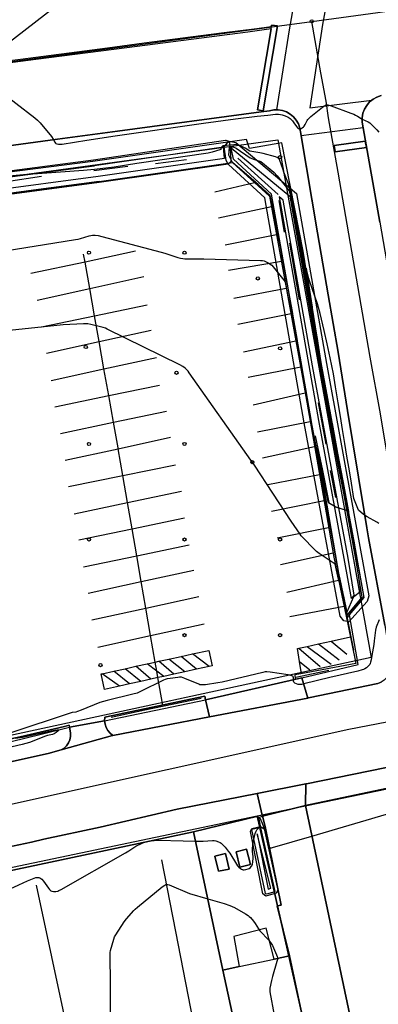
# Model space of a CAD drawing. Extents: x 0 to 85000, y -1 to 75000.
# Tile 31 of 147: x 38516 to 38629, y 61403 to 61712. Entities that reach past the tile are written whole.
import ezdxf

# ---------------------------------------------------------------- set-up
doc = ezdxf.new("R2010")
doc.units = 0
doc.header["$MEASUREMENT"] = 0
doc.header["$PDMODE"] = 33
doc.header["$PDSIZE"] = -3
for name, color, linetype in [('BOS3D_ACTIVE_POLY_CLIP', 227, 'CONTINUOUS'), ('BOS3D_PAVEMENT_MARKINGS_LI', 15, 'CONTINUOUS'), ('BOS3D_PAVEMENT_MARKINGS_PO', 9, 'CONTINUOUS'), ('CONTOUR_CLIP', 120, 'CONTINUOUS'), ('DTM_INFOTECHBREAKS_CLIP', 4, 'CONTINUOUS'), ('DTM_POINT', 158, 'CONTINUOUS'), ('FENCE_CLIP', 96, 'CONTINUOUS'), ('PARCELS_FULL_17_CLIP', 7, 'CONTINUOUS'), ('PARKING_CLIP', 78, 'CONTINUOUS'), ('ROAD_CLIP', 197, 'CONTINUOUS'), ('SIDEWALK_CLIP', 78, 'CONTINUOUS'), ('SPOT_ELEV', 82, 'CONTINUOUS')]:
    doc.layers.add(name, color=color, linetype=linetype)

msp = doc.modelspace()

# ---------------------------------------------------------------- linework, layer by layer
at = {"layer": 'BOS3D_ACTIVE_POLY_CLIP'}
for points, elevation in [([(38471.28, 61659.16), (38539.51, 61668.09), (38539.52, 61668.09), (38581, 61674.18), (38581.09, 61674.19), (38581.97, 61673.89), (38582.24, 61673.3), (38582.49, 61670.3), (38582.67, 61667.49), (38581.79, 61666.71), (38541.29, 61660.97), (38472.33, 61651.72)], 14.33), ([(38472.03, 61653.7), (38541.02, 61662.95), (38580.62, 61668.56), (38580.33, 61672.06), (38539.78, 61666.11), (38539.69, 61666.09), (38471.55, 61657.18)], 14.33), ([(38395.95, 61361.28), (38385.72, 61409.56), (38436.77, 61420.38), (38457.06, 61424.67), (38455.37, 61432.66), (38570.93, 61457.14), (38580.12, 61413.81), (38606.85, 61290.48)], 47.5)]:
    msp.add_lwpolyline(points, dxfattribs=dict(at, elevation=elevation))
for points, elevation in [([(38603.24, 61657.46), (38612.66, 61604.18), (38625.92, 61531.19), (38625.44, 61529.4), (38619.68, 61523.1), (38618.05, 61523.33), (38616.95, 61524.84), (38605.69, 61585.49), (38605.69, 61585.51), (38593.27, 61656.15), (38581.89, 61666.6), (38581.79, 61666.71), (38581.2, 61667.83), (38580.51, 61672.08), (38581.97, 61673.89), (38584.17, 61673.51)], 14.13), ([(38610.13, 61586.26), (38620.41, 61530.36), (38621.32, 61531.47), (38619.46, 61543), (38608.23, 61603.41), (38599.07, 61655.42), (38597.79, 61656.48)], 14.13), ([(38671.24, 61356.74), (38636.91, 61349.76), (38631.78, 61348.68), (38631.16, 61351.62), (38630.52, 61351.48), (38628.03, 61361.61), (38606.04, 61465.4), (38645.26, 61473.71)], 39.5), ([(38593.1, 61458.11), (38597.39, 61438.86), (38596.82, 61437.89), (38593.59, 61436.95), (38592.62, 61437.75), (38588.75, 61457.28), (38589.23, 61458.18), (38591.89, 61458.87)], 11.68), ([(38590.92, 61456.57), (38594.37, 61439.22), (38595.21, 61439.48)], 11.68), ([(38628.03, 61361.61), (38630.52, 61351.48), (38616.04, 61348.42), (38618.77, 61335.52), (38617.34, 61335.22), (38625.41, 61297.13), (38625.96, 61294.53), (38606.85, 61290.48), (38580.12, 61413.81), (38585.22, 61414.89), (38596.25, 61417.22), (38601.07, 61418.25), (38613.71, 61358.58)], 28)]:
    msp.add_lwpolyline(points, close=True, dxfattribs=dict(at, elevation=elevation))
at = {"layer": 'BOS3D_PAVEMENT_MARKINGS_LI'}
for p, q in [((38595.23, 61709.19), (38595.33, 61709.8)), ((38577.58, 61658.02), (38590.05, 61660.94)), ((38595.4, 61653.25), (38578.71, 61649.69)), ((38580.84, 61641.39), (38596.98, 61644.61)), ((38536.86, 61635.98), (38536.42, 61638.49)), ((38552.69, 61639.33), (38536.86, 61635.98)), ((38536.86, 61635.98), (38519.87, 61632.37)), ((38538.34, 61627.65), (38536.86, 61635.98)), ((38598.52, 61636.17), (38581.85, 61633.3)), ((38538.34, 61627.65), (38555.29, 61631.4)), ((38521.84, 61624), (38538.34, 61627.65)), ((38539.85, 61619.11), (38538.34, 61627.65)), ((38583.58, 61624.66), (38600.03, 61627.82)), ((38539.85, 61619.11), (38556.41, 61622.58)), ((38523.17, 61615.62), (38539.85, 61619.11)), ((38541.29, 61611), (38539.85, 61619.11)), ((38601.51, 61619.71), (38584.81, 61616.41)), ((38541.29, 61611), (38557.63, 61614.62)), ((38524.82, 61607.34), (38541.29, 61611)), ((38542.81, 61602.43), (38541.29, 61611)), ((38586.63, 61607.83), (38603.05, 61611.29)), ((38542.81, 61602.43), (38559.28, 61606.03)), ((38526.21, 61598.8), (38542.81, 61602.43)), ((38544.29, 61594.07), (38542.81, 61602.43)), ((38604.56, 61602.99), (38588.06, 61599.69)), ((38544.29, 61594.07), (38560.25, 61597.37)), ((38527.37, 61590.57), (38544.29, 61594.07)), ((38545.78, 61585.71), (38544.29, 61594.07)), ((38606, 61594.82), (38589.62, 61591.09)), ((38545.78, 61585.71), (38562.42, 61589.22)), ((38529.13, 61582.2), (38545.78, 61585.71)), ((38591.04, 61582.71), (38607.55, 61585.92)), ((38547.25, 61577.4), (38563.7, 61580.99)), ((38530.62, 61573.76), (38547.25, 61577.4)), ((38548.71, 61568.98), (38547.25, 61577.4)), ((38608.92, 61578.03), (38592.59, 61574.46)), ((38548.71, 61568.98), (38565.3, 61572.34)), ((38594.25, 61566.15), (38610.43, 61569.34)), ((38531.68, 61565.53), (38548.71, 61568.98)), ((38550.19, 61560.49), (38548.71, 61568.98)), ((38550.19, 61560.49), (38567.16, 61564.08)), ((38533.44, 61556.94), (38550.19, 61560.49)), ((38551.62, 61552.26), (38550.19, 61560.49)), ((38611.87, 61560.99), (38595.37, 61557.68)), ((38551.62, 61552.26), (38568.06, 61555.68)), ((38534.88, 61548.77), (38551.62, 61552.26)), ((38553.09, 61543.82), (38551.62, 61552.26)), ((38597.19, 61549.45), (38613.31, 61552.64)), ((38553.09, 61543.82), (38569.56, 61547.25)), ((38614.7, 61544.6), (38598.16, 61540.93)), ((38536.37, 61540.34), (38553.09, 61543.82)), ((38554.51, 61535.67), (38553.09, 61543.82)), ((38554.51, 61535.67), (38570.98, 61539.29)), ((38537.86, 61532.01), (38554.51, 61535.67)), ((38555.95, 61527.38), (38554.51, 61535.67)), ((38600.24, 61532.38), (38616.43, 61536.12)), ((38555.95, 61527.38), (38572.63, 61531.02)), ((38539.03, 61523.68), (38555.95, 61527.38)), ((38557.46, 61518.73), (38555.95, 61527.38)), ((38618.17, 61527.86), (38601.14, 61524.65)), ((38557.46, 61518.73), (38574.28, 61522.43)), ((38540.89, 61515.09), (38557.46, 61518.73)), ((38558.9, 61510.44), (38557.46, 61518.73)), ((38610.18, 61516.16), (38614.12, 61517.03)), ((38614.12, 61517.03), (38620.16, 61518.37)), ((38614.12, 61517.03), (38619.03, 61512.94)), ((38603.96, 61514.78), (38606.62, 61515.37)), ((38603.96, 61514.78), (38610.71, 61509.02)), ((38606.62, 61515.37), (38610.18, 61516.16)), ((38606.62, 61515.37), (38614.11, 61509.73)), ((38610.18, 61516.16), (38616.6, 61511.14)), ((38556.35, 61509.88), (38558.9, 61510.44)), ((38558.9, 61510.44), (38560.04, 61510.69)), ((38559.4, 61507.59), (38558.9, 61510.44)), ((38560.04, 61510.69), (38563.16, 61511.37)), ((38564.7, 61506.63), (38560.04, 61510.69)), ((38563.16, 61511.37), (38567.08, 61512.23)), ((38568.14, 61507.39), (38563.16, 61511.37)), ((38567.08, 61512.23), (38570.59, 61513)), ((38571.82, 61508.19), (38567.08, 61512.23)), ((38575.81, 61509.07), (38570.59, 61513)), ((38604.15, 61510.61), (38607.44, 61507.97)), ((38604.77, 61506.79), (38604.15, 61510.61)), ((38542.29, 61506.8), (38545.91, 61507.59)), ((38545.91, 61507.59), (38549.42, 61508.36)), ((38550.79, 61503.58), (38545.91, 61507.59)), ((38549.42, 61508.36), (38552.85, 61509.11)), ((38554.36, 61504.36), (38549.42, 61508.36)), ((38552.85, 61509.11), (38556.35, 61509.88)), ((38557.5, 61505.05), (38552.85, 61509.11)), ((38559.4, 61507.59), (38556.35, 61509.88)), ((38561.58, 61505.95), (38559.4, 61507.59)), ((38559.75, 61505.55), (38559.4, 61507.59)), ((38568.14, 61507.39), (38564.7, 61506.63)), ((38571.82, 61508.19), (38568.14, 61507.39)), ((38575.81, 61509.07), (38571.82, 61508.19)), ((38547.65, 61502.89), (38542.29, 61506.8)), ((38554.36, 61504.36), (38550.79, 61503.58)), ((38557.5, 61505.05), (38554.36, 61504.36)), ((38559.75, 61505.55), (38557.5, 61505.05)), ((38561.58, 61505.95), (38559.75, 61505.55)), ((38561.25, 61496.95), (38559.75, 61505.55)), ((38564.7, 61506.63), (38561.58, 61505.95)), ((38550.79, 61503.58), (38547.65, 61502.89))]:
    msp.add_line(p, q, dxfattribs=at)
for points in [[(38595.33, 61709.8), (38590.74, 61709.18), (38579.65, 61707.78), (38555.37, 61704.63), (38543.92, 61703.06), (38516.56, 61699.54), (38500.56, 61697.49), (38467.22, 61693.31), (38434.47, 61688.66), (38415.05, 61685.01), (38392.99, 61680.67), (38372.31, 61676.36), (38357.07, 61673.16), (38318.89, 61664.49)], [(38595.23, 61709.19), (38587.92, 61708.12), (38549.96, 61703.15), (38521.43, 61699.51), (38516.65, 61698.87), (38500.64, 61696.82), (38467.31, 61692.64), (38434.58, 61687.99), (38415.18, 61684.34), (38393.13, 61680.01), (38372.45, 61675.69), (38357.21, 61672.49), (38319.04, 61663.82)], [(38595.23, 61709.19), (38590.96, 61683.68), (38592.78, 61683.37), (38597.25, 61710.04), (38595.42, 61710.34), (38595.33, 61709.8)], [(38547.25, 61577.4), (38547.21, 61577.64), (38545.78, 61585.71)], [(38570.59, 61513), (38575.71, 61514.12), (38576.77, 61509.28), (38575.81, 61509.07)], [(38604.15, 61510.61), (38603.5, 61514.68), (38603.96, 61514.78)], [(38547.65, 61502.89), (38543.01, 61501.88), (38541.94, 61506.72), (38542.29, 61506.8)]]:
    msp.add_lwpolyline(points, dxfattribs=at)
msp.add_lwpolyline([(38615.32, 61670.55), (38625.19, 61671.92), (38624.82, 61673.94), (38615.05, 61672.55)], close=True, dxfattribs=at)
at = {"layer": 'BOS3D_PAVEMENT_MARKINGS_PO'}
for points in [[(38597.25, 61710.04), (38592.78, 61683.37), (38590.96, 61683.68), (38595.23, 61709.19), (38595.33, 61709.8), (38595.42, 61710.34)], [(38625.19, 61671.92), (38615.32, 61670.55), (38615.05, 61672.55), (38624.81, 61673.94)]]:
    msp.add_lwpolyline(points, close=True, dxfattribs=at)
at = {"layer": 'CONTOUR_CLIP'}
for points, elevation in [([(38538.05, 61724.31), (38507.8, 61700.92)], 12), ([(38509.03, 61690.43), (38521.06, 61681.23), (38521.98, 61680.48), (38522.41, 61680.06), (38522.8, 61679.61), (38526.34, 61675.32), (38526.91, 61674.51), (38527.42, 61673.54), (38527.62, 61673.28), (38527.75, 61673.19), (38528.04, 61673.06), (38528.53, 61672.94), (38529.08, 61672.92), (38529.66, 61672.98), (38537.39, 61674.23), (38546.35, 61675.58), (38574.03, 61679.51), (38584.1, 61680.92), (38590.84, 61681.73), (38594.24, 61682.07), (38596.64, 61682.38), (38597.62, 61682.38), (38598.2, 61682.31), (38598.78, 61682.2), (38599.71, 61681.88), (38600.58, 61681.43), (38601.22, 61680.98), (38601.94, 61680.3), (38602.43, 61679.68), (38603.18, 61678.51), (38603.52, 61678.11), (38603.77, 61677.9), (38603.91, 61677.83), (38604.04, 61677.79), (38604.32, 61677.78), (38604.65, 61677.88), (38604.97, 61678.04), (38605.43, 61678.36), (38605.69, 61678.62), (38606, 61679.1), (38606.58, 61680.35), (38606.78, 61680.68), (38607.16, 61681.11), (38607.75, 61681.61), (38611.43, 61684.56), (38612.05, 61685.02), (38612.36, 61685.21), (38612.69, 61685.32), (38613.04, 61685.32), (38613.41, 61685.24), (38614.15, 61684.99), (38620.32, 61682.72), (38621.25, 61682.35), (38621.75, 61682.11), (38622.39, 61681.74), (38623.88, 61680.78), (38625.74, 61679.95), (38626.2, 61679.63), (38626.77, 61679.11), (38628.41, 61677.42), (38629.04, 61676.68)], 12), ([(38508.48, 61638.96), (38533.9, 61643.01), (38534.69, 61643.16), (38535.4, 61643.34), (38538.13, 61644.15), (38538.69, 61644.29), (38539.25, 61644.37), (38540.01, 61644.39), (38540.96, 61644.31), (38542.12, 61644.03), (38560.75, 61639.04), (38561.88, 61638.71), (38566.02, 61637.39), (38566.79, 61637.19), (38567.57, 61637.04), (38568.16, 61636.97), (38568.76, 61636.95), (38574.13, 61636.96), (38591.97, 61636.49), (38592.58, 61636.44), (38593.05, 61636.32), (38593.51, 61636.13), (38594.14, 61635.78), (38595.45, 61635.02), (38599.7, 61629.71), (38599.98, 61628.23), (38600.03, 61627.97), (38601.76, 61618.86), (38602.07, 61617.2), (38603.46, 61609.73), (38603.93, 61607.18), (38605.11, 61600.74), (38605.65, 61597.68), (38606.5, 61592.78), (38607.06, 61589.53), (38607.9, 61584.69), (38607.97, 61584.27), (38608.54, 61581.21), (38609.42, 61576.2), (38610.2, 61571.85), (38610.88, 61568.11), (38611.66, 61563.85), (38612.41, 61559.78), (38613.13, 61555.86), (38613.86, 61551.92), (38614.8, 61546.84), (38615.28, 61544.26), (38616.51, 61537.83), (38616.69, 61537), (38617.87, 61531.42), (38617.94, 61531.11), (38619.01, 61526.03), (38621.26, 61530.98), (38623.39, 61532.73), (38622.93, 61536.24), (38622.72, 61537.67), (38621.98, 61542.41), (38621.51, 61545.22), (38620.73, 61549.56), (38620.07, 61553.25), (38619.35, 61557.25), (38618.73, 61560.68), (38617.9, 61565.17), (38617.03, 61569.7), (38616.1, 61574.62), (38615.29, 61578.9), (38614.32, 61584.11), (38613.73, 61587.37), (38612.82, 61592.36), (38612.22, 61595.63), (38611.34, 61600.51), (38610.75, 61603.82), (38610.29, 61606.58), (38609.52, 61611.33), (38608.85, 61615.42), (38608.01, 61620.54), (38607.39, 61624.28), (38606.51, 61629.71), (38605.95, 61633.16), (38605.03, 61638.84), (38604.43, 61642.27), (38603.4, 61647.69), (38602.24, 61653.76), (38601.73, 61656.47), (38600.76, 61660.5), (38599.23, 61664.22), (38599.01, 61664.86), (38598.02, 61667.79), (38597.78, 61668.26), (38597.52, 61668.57), (38597.12, 61668.82), (38596.62, 61668.99), (38592.77, 61670), (38591.75, 61670.27), (38588.57, 61670.77), (38587.09, 61671.67), (38584.71, 61672.89), (38580.07, 61672.48), (38579.45, 61671.69), (38579.46, 61671.29), (38577.85, 61670.73), (38576.8, 61670.41), (38575.47, 61670.15), (38553.11, 61666.91), (38545.97, 61665.79), (38539.88, 61665.04), (38536.35, 61664.73), (38523.43, 61663.76), (38517.58, 61663.29), (38507.35, 61662.39)], 12), ([(38629.04, 61553.89), (38628.76, 61554.14), (38628.45, 61554.36), (38625.46, 61556.01), (38624.62, 61556.51), (38624.28, 61556.76), (38622.7, 61558.13), (38621.25, 61561.81), (38620.47, 61566.55), (38619.83, 61570.44), (38619.07, 61575), (38618.41, 61579.01), (38617.68, 61583.41), (38617, 61587.54), (38616.3, 61591.78), (38615.48, 61596.76), (38614.8, 61600.87), (38613.84, 61605.88), (38612.86, 61610.26), (38611.88, 61614.47), (38610.61, 61619.79), (38609.79, 61622.9), (38607.36, 61630.08), (38607.1, 61630.83), (38606.22, 61634.06), (38606.77, 61630.57), (38606.78, 61630.49), (38608.15, 61621.8), (38608.19, 61621.54), (38609.54, 61613.03), (38609.61, 61612.58), (38610.91, 61604.29), (38610.99, 61603.85), (38611.08, 61603.31), (38612.65, 61594.81), (38612.74, 61594.29), (38614.32, 61585.74), (38614.41, 61585.26), (38616.02, 61576.59), (38616.13, 61576.01), (38617.73, 61567.36), (38617.84, 61566.78), (38619.43, 61558.17), (38619.51, 61557.76), (38619.59, 61557.29), (38621.13, 61548.87), (38621.22, 61548.38), (38622.72, 61540.05), (38622.81, 61539.54), (38624.29, 61531.31), (38624.21, 61530.73), (38620.77, 61526.58), (38619.75, 61525.23), (38619.2, 61524.5), (38618.33, 61527.87), (38617.88, 61529.94), (38616.68, 61535.38), (38616.43, 61536.47), (38615.37, 61541.17), (38610.36, 61544.55), (38609.52, 61545.18), (38608.81, 61545.84), (38605.25, 61549.51), (38604.73, 61550.09), (38604.37, 61550.56), (38601.59, 61554.62), (38590.02, 61572.18), (38588.9, 61573.82), (38569.59, 61601.23), (38569.23, 61601.71), (38568.84, 61602.14), (38568.28, 61602.65), (38567.53, 61603.21), (38566.58, 61603.75), (38543.83, 61614.95), (38543.28, 61615.18), (38542.53, 61615.41), (38538.69, 61616.35), (38537.73, 61616.55), (38537.15, 61616.62), (38536.36, 61616.62), (38530.05, 61616.26), (38509.08, 61614.11)], 11), ([(38629.13, 61523.66), (38628.26, 61521.34), (38628, 61520.4), (38627.9, 61519.64), (38627.65, 61517.14), (38627.5, 61515.98), (38626.92, 61512.45), (38626.67, 61511.11), (38626.49, 61510.36), (38626.37, 61510), (38626.21, 61509.69), (38626.01, 61509.42), (38625.76, 61509.18), (38625.15, 61508.68), (38624.63, 61508.31), (38624.24, 61508.1), (38623.89, 61507.96), (38622.44, 61507.58), (38613.69, 61505.55), (38605.52, 61503.59), (38604.82, 61503.45), (38604.3, 61503.39), (38603.75, 61503.44), (38603.21, 61503.59), (38602.73, 61503.81), (38602.47, 61504), (38602.37, 61504.12), (38602.28, 61504.42), (38602.26, 61505.48), (38602.21, 61505.8), (38602.14, 61505.92), (38602.04, 61506.03), (38601.76, 61506.17), (38601.42, 61506.27), (38600.65, 61506.4), (38594.94, 61507.27), (38593.97, 61507.37), (38593.39, 61507.33), (38592.62, 61507.18), (38579.95, 61504.11), (38578.58, 61503.89), (38574.65, 61503.33), (38573.87, 61503.25), (38573.29, 61503.26), (38572.92, 61503.34), (38572.56, 61503.46), (38568.22, 61505.3), (38567.67, 61505.51), (38567.12, 61505.65), (38566.53, 61505.67), (38565.94, 61505.62), (38563.56, 61505.33), (38562.59, 61505.16), (38562.03, 61504.98), (38561.49, 61504.75), (38554.28, 61501.17), (38553.2, 61500.69), (38551.87, 61500.32), (38543.79, 61498.41), (38542.66, 61498.11), (38541.54, 61497.7), (38535.64, 61495.34), (38534.53, 61494.92), (38533.96, 61494.77), (38532.81, 61494.6), (38531.86, 61494.33), (38513.84, 61488.32)], 10), ([(38515.08, 61486.54), (38517.21, 61486.92), (38526.71, 61488.95), (38528.03, 61489.13), (38528.46, 61489.14), (38528.6, 61489.09), (38528.59, 61489.03), (38528.46, 61488.86), (38527.79, 61488.32), (38527.17, 61487.96), (38526.64, 61487.74), (38526.17, 61487.59), (38525.04, 61487.35), (38524.49, 61487.19), (38519.39, 61485.23), (38518.33, 61484.88), (38517.09, 61484.53), (38498.29, 61480.19)], 10), ([(38608.06, 61455.84), (38646.72, 61467.16), (38676.44, 61475.86)], 10), ([(38571.56, 61454.21), (38572.72, 61454.19), (38573.89, 61454.22), (38576.83, 61454.48), (38577.41, 61454.48), (38577.95, 61454.37), (38578.8, 61454.03), (38579.29, 61453.78), (38579.59, 61453.58), (38580.02, 61453.19), (38580.8, 61452.32), (38581.81, 61451.13), (38582.29, 61450.52), (38584.41, 61447.01), (38584.74, 61446.53), (38585.1, 61446.08), (38585.64, 61445.64), (38585.94, 61445.46), (38586.26, 61445.33), (38586.42, 61445.28), (38586.77, 61445.26), (38587.3, 61445.32), (38588.01, 61445.53), (38588.34, 61445.7), (38588.79, 61446), (38589.05, 61446.24), (38589.26, 61446.51), (38589.45, 61447), (38589.56, 61447.74), (38589.64, 61448.88), (38589.62, 61449.46), (38589.46, 61451.02), (38589.45, 61451.8), (38589.55, 61452.99), (38589.72, 61454.38), (38589.83, 61454.96), (38590.02, 61455.71), (38590.3, 61456.65), (38590.56, 61457.36), (38590.83, 61457.83), (38591.4, 61458.41), (38591.55, 61458.68), (38591.6, 61459.01), (38591.61, 61459.37), (38591.49, 61461.15), (38591.52, 61461.39), (38591.59, 61461.47), (38591.65, 61461.46), (38591.79, 61461.32), (38592.08, 61460.78), (38592.46, 61459.86), (38592.88, 61458.72), (38593.48, 61456.72), (38594.38, 61453.26), (38594.62, 61452.56), (38594.79, 61452.3), (38594.9, 61452.21), (38595.03, 61452.16), (38595.35, 61452.16), (38595.71, 61452.22), (38608.06, 61455.84)], 10), ([(38509.17, 61437.42), (38518.8, 61441.83), (38520.94, 61442.64), (38521.44, 61442.79), (38521.96, 61442.86), (38522.33, 61442.83), (38522.68, 61442.73), (38523.01, 61442.57), (38523.29, 61442.33), (38523.78, 61441.73), (38525.37, 61439.47), (38525.74, 61439.02), (38526.01, 61438.77), (38526.16, 61438.67), (38526.47, 61438.55), (38527, 61438.46), (38527.73, 61438.46), (38528.28, 61438.57), (38528.64, 61438.71), (38529.34, 61439.09), (38549.56, 61450.59), (38550.58, 61451.19), (38552.83, 61452.63), (38554.78, 61453.58), (38555.32, 61453.81), (38555.53, 61453.88)], 10), ([(38555.53, 61453.88), (38555.87, 61453.99), (38556.81, 61454.19), (38557.6, 61454.32)], 10), ([(38557.6, 61454.32), (38558.51, 61454.47), (38559.27, 61454.56), (38559.85, 61454.59), (38567.68, 61454.3), (38571.56, 61454.21)], 10), ([(38544.88, 61400.34), (38544.86, 61409.21), (38544.7, 61418.74), (38544.76, 61419.32), (38544.88, 61419.89), (38545.89, 61423.47), (38546.15, 61424.2), (38546.53, 61424.89), (38549.13, 61428.91), (38549.85, 61429.85), (38552.2, 61432.51), (38552.62, 61432.93), (38553.37, 61433.57), (38561.09, 61439.88), (38561.87, 61440.46), (38562.19, 61440.62), (38562.53, 61440.67), (38562.88, 61440.61), (38563.24, 61440.5), (38569.65, 61437.85), (38575.38, 61436.16)], 11), ([(38575.38, 61436.16), (38580.57, 61434.63), (38582.35, 61434.04), (38583.04, 61433.75), (38583.74, 61433.38), (38587.2, 61431.42), (38588.04, 61430.89), (38588.34, 61430.65), (38588.76, 61430.25), (38589.77, 61429.1), (38590.22, 61428.45), (38591.27, 61426.75), (38591.74, 61426.12), (38594.54, 61423.12), (38595.33, 61422.15), (38595.73, 61421.48), (38596.06, 61420.76), (38596.95, 61418.56), (38597.15, 61418.01), (38597.23, 61417.64), (38597.23, 61417.43)], 11), ([(38597.23, 61417.43), (38597.23, 61417.08), (38597.11, 61416.52), (38595.7, 61411.82), (38595.36, 61410.48), (38594.91, 61408.15), (38594.87, 61407.57), (38594.91, 61406.98), (38604.34, 61355.71)], 11)]:
    msp.add_lwpolyline(points, dxfattribs=dict(at, elevation=elevation))
at = {"layer": 'CONTOUR_CLIP', "elevation": 13}
msp.add_lwpolyline([(38600.98, 61658.29), (38601.42, 61656.55), (38602.53, 61650.4), (38603.08, 61647.46), (38603.53, 61645.02), (38604.69, 61638.3), (38605.1, 61635.86), (38606.25, 61628.98), (38606.61, 61626.87), (38607.84, 61619.61), (38608.12, 61617.92), (38609.44, 61610.19), (38609.65, 61608.95), (38610.51, 61603.8), (38611.6, 61597.6), (38611.81, 61596.44), (38612.9, 61590.32), (38613.14, 61588.97), (38614.22, 61582.94), (38614.52, 61581.32), (38616.08, 61573.31), (38616.3, 61572.14), (38617.95, 61563.69), (38618.07, 61563.05), (38618.96, 61558.02), (38615.6, 61559.06), (38613.29, 61560.4), (38612.48, 61564.09), (38612.03, 61566.26), (38611.33, 61569.59), (38610.41, 61573.85), (38609.9, 61576.21), (38609.44, 61578.27), (38608.69, 61581.58), (38608.1, 61584.71), (38607.91, 61585.85), (38607.89, 61585.94), (38606.46, 61594.27), (38606.44, 61594.38), (38605.02, 61602.7), (38604.99, 61602.89), (38603.57, 61611.13), (38603.54, 61611.32), (38602.12, 61619.59), (38602.07, 61619.85), (38600.37, 61628.94), (38600.12, 61630.25), (38598.62, 61638.28), (38598.16, 61640.71), (38596.86, 61647.63), (38596.11, 61651.51), (38594.92, 61656.83), (38591.18, 61660.32), (38589.05, 61662.15), (38583.1, 61667.22), (38582, 61669.48), (38582.18, 61671.93), (38583.38, 61672.14), (38584.28, 61671.74), (38588.73, 61668.62), (38590.01, 61668.12), (38592.03, 61667.47), (38596.08, 61664.19), (38597.17, 61662.98)], close=True, dxfattribs=at)
at = {"layer": 'DTM_INFOTECHBREAKS_CLIP'}
for p, q in [((38543, 61492.01, 9.87), (38574.67, 61498.61, 9.86)), ((38606.14, 61472.19, 9.11), (38606.04, 61465.4, 9.22)), ((38523.95, 61454.84, 9.24), (38520.04, 61453.97, 9.19)), ((38560.88, 61448.35, 10.65), (38565.24, 61425.88, 11.7))]:
    msp.add_line(p, q, dxfattribs=at)
for points in [[(38512.97, 61698.78, 12.91), (38537.53, 61702.05, 12.9), (38543.97, 61702.91, 12.9), (38608.01, 61711.5, 12.43), (38628.78, 61714.28, 12.28), (38641.08, 61716.03, 12.36), (38732.05, 61728.94, 12.91), (38745.44, 61731.36, 13.64), (38760.18, 61734.03, 14.43)], [(38613.28, 61681.27, 11.73), (38612.52, 61686.45, 12.06), (38610.82, 61695.38, 12.06), (38608.01, 61711.5, 12.43)], [(38629.79, 61688.19, 12.04), (38628.47, 61687.74, 12.08), (38627.26, 61687.07, 12.1), (38626.18, 61686.19, 12.11), (38625.27, 61685.14, 12.11), (38624.57, 61683.94, 12.09), (38624.08, 61682.64, 12.06), (38623.84, 61681.27, 12.02), (38623.83, 61679.88, 11.97), (38629.38, 61648.53, 11.8), (38637.38, 61602.32, 11.37), (38639.94, 61586.38, 11.76)], [(38594.78, 61683.45, 12.1), (38596.11, 61683.71, 12.1), (38597.47, 61683.74, 12.1), (38598.8, 61683.52, 12.1), (38600.08, 61683.07, 12.1), (38601.26, 61682.4, 12.1), (38602.3, 61681.53, 12.1), (38603.16, 61680.48, 12.1), (38603.83, 61679.3, 12.1), (38604.27, 61678.02, 12.1), (38604.48, 61676.79, 11.76)], [(38594.78, 61683.45, 12.1), (38592.12, 61683.09, 12.1), (38547.02, 61677.06, 12.1)], [(38626.4, 61606.14, 11.59), (38616.26, 61664.22, 11.33), (38613.28, 61681.27, 11.73)], [(38547.02, 61677.06, 12.1), (38528.25, 61674.57, 12.1), (38516.75, 61673, 11.11)], [(38624.47, 61530.68, 10.9), (38619.53, 61557.83, 10.86), (38611.03, 61603.86, 10.81), (38605.37, 61639.39, 11.03), (38598.65, 61673.39, 11.29), (38588.52, 61671.63, 11.3), (38587.51, 61674.46, 11.35), (38539.32, 61667.49, 11.51)], [(38604.48, 61676.79, 11.76), (38609.87, 61645.12, 11.8), (38613.21, 61625.66, 11.15), (38616.28, 61607.65, 11.15), (38619.28, 61589.39, 11.15), (38624.37, 61558.29, 11.15), (38625.31, 61552.56, 10.69)], [(38516.75, 61673, 11.11), (38491.26, 61669.46, 11.12), (38461.44, 61665.42, 11.17), (38452.17, 61664.05, 11.04)], [(38583.41, 61668.26, 13.89), (38582.74, 61671.78, 13.48), (38601.14, 61656.63, 13.99), (38609.41, 61609.82, 13.35), (38610.44, 61603.79, 13.24)], [(38607.91, 61585.88, 13.02), (38602.13, 61619.62, 13.03), (38595.35, 61657.29, 13.45), (38583.41, 61668.26, 13.89)], [(38539.32, 61667.49, 11.51), (38507.35, 61663.42, 11.83), (38478.02, 61659.56, 12.13), (38471.16, 61658.56, 12.02)], [(38541.25, 61661.29, 12.73), (38583.1, 61667.22, 13), (38594.78, 61656.68, 12.54), (38605.15, 61599.74, 11.4)], [(38541.25, 61661.29, 12.73), (38522.26, 61658.68, 12.97), (38512.96, 61657.47, 12.97)], [(38610.44, 61603.79, 13.24), (38614.18, 61582.41, 13.44), (38617.96, 61563.43, 13.17), (38621.68, 61543.38, 12.56), (38623.7, 61530.83, 11.9), (38619.16, 61525.29, 11.99), (38616.73, 61537.09, 12.15), (38612.81, 61559.63, 12.79), (38608.1, 61584.72, 13.03), (38607.91, 61585.88, 13.02)], [(38640.35, 61524.73, 10.71), (38636.18, 61548.58, 11.32), (38629.58, 61588.38, 11.6), (38626.4, 61606.14, 11.59)], [(38605.15, 61599.74, 11.4), (38610.62, 61568.2, 11.32), (38614.91, 61543.35, 11.1), (38619.32, 61522.37, 10.15), (38621.9, 61509.98, 10.15), (38604.56, 61506.75, 10.01)], [(38609.06, 61581.47, 13.08), (38611.39, 61570.56, 13.07), (38613.35, 61560.5, 13.06)], [(38625.31, 61552.56, 10.69), (38625.82, 61549.43, 10.7), (38630.98, 61521.98, 9.8), (38632.82, 61509.94, 9.71), (38632.85, 61508.78, 9.63), (38632.65, 61507.63, 9.56), (38632.22, 61506.55, 9.51), (38631.58, 61505.58, 9.48), (38630.76, 61504.75, 9.47), (38629.79, 61504.11, 9.49), (38628.71, 61503.67, 9.52), (38606.95, 61499.19, 9.5), (38606.75, 61499.15, 9.5), (38575.9, 61493.24, 9.34), (38545.55, 61487.43, 9.19), (38545.46, 61487.42, 9.18), (38529.38, 61482.87, 9.13), (38525.3, 61481.72, 9.11), (38483.69, 61472.53, 9.14)], [(38604.93, 61505.45, 10.2), (38622.57, 61509.7, 10.19), (38619.84, 61525.22, 10.64), (38624.47, 61530.68, 10.9)], [(38619.65, 61489.37, 9.9), (38646.24, 61494.51, 9.9), (38658.29, 61496.84, 9.9), (38673.84, 61499.23, 9.9), (38702.81, 61504.58, 9.9), (38730.47, 61509.57, 9.64)], [(38604.56, 61506.75, 10.01), (38602.76, 61506.4, 10.02), (38602.86, 61505.16, 10.24), (38604.93, 61505.45, 10.2), (38606.75, 61499.15, 9.5)], [(38545.55, 61487.43, 9.19), (38544.71, 61488.1, 9.44), (38544.02, 61488.93, 9.64), (38543.49, 61489.88, 9.78), (38543.14, 61490.92, 9.86), (38543, 61492.01, 9.87), (38543.06, 61493.1, 9.82), (38574.41, 61499.73, 9.97), (38574.67, 61498.61, 9.86), (38575.9, 61493.24, 9.34)], [(38490.68, 61460.8, 9.96), (38497.14, 61462.23, 9.9), (38505.47, 61464.08, 9.9), (38619.65, 61489.37, 9.9)], [(38496.59, 61482.79, 10.59), (38499.9, 61482.31, 10.34), (38517.13, 61486.32, 10.34), (38532, 61489.99, 9.91)], [(38501.32, 61483.74, 10.78), (38501.88, 61483.83, 10.76), (38516.48, 61486.97, 9.76), (38530.37, 61490.27, 9.88)], [(38530.37, 61490.27, 9.88), (38531.88, 61490.67, 9.95), (38532, 61489.99, 9.91), (38532.31, 61488.21, 9.81), (38532.31, 61487.13, 9.72), (38532.09, 61486.08, 9.62), (38531.67, 61485.08, 9.5), (38531.06, 61484.2, 9.38), (38530.29, 61483.45, 9.25), (38529.38, 61482.87, 9.13)], [(38673.13, 61486.21, 9.85), (38640.67, 61479.24, 9.32), (38606.39, 61472.24, 9.11), (38606.14, 61472.19, 9.11), (38590.88, 61469.18, 9.21), (38565.75, 61464.23, 9.37), (38541.62, 61458.63, 9.19), (38523.95, 61454.84, 9.24)], [(38590.88, 61469.18, 9.21), (38592.5, 61462.4, 9.66), (38592.58, 61462.07, 9.68), (38593.36, 61458.79, 9.9), (38598.39, 61434.2, 10.26), (38597.16, 61433.93, 10.3), (38601.07, 61418.25, 10.74)], [(38592.5, 61462.4, 9.66), (38591.12, 61462.06, 9.88), (38570.93, 61457.14, 9.69)], [(38591.12, 61462.06, 9.88), (38591.66, 61458.43, 9.94), (38589.09, 61457.92, 9.92), (38593.35, 61437.83, 10.44), (38593.9, 61437.68, 10.59), (38596.51, 61438.44, 10.26), (38592.18, 61457.98, 10.26), (38591.45, 61461.66, 10.07), (38592.58, 61462.07, 9.68)], [(38520.04, 61453.97, 9.19), (38514.07, 61452.64, 9.1), (38486.17, 61446.41, 9.1), (38446.04, 61437.91, 9.1), (38429.81, 61434.26, 9.1), (38385.48, 61424.95, 9.1), (38376.1, 61422.48, 9.1)], [(38521.51, 61440.38, 10.17), (38531.14, 61395.48, 10.58), (38543.55, 61328.33, 11.35), (38560.83, 61260.57, 10.67), (38575.12, 61199.41, 10.47), (38587.56, 61154, 10.46)], [(38565.24, 61425.88, 11.7), (38576.96, 61365.78, 11.84), (38579.64, 61352.06, 11.59), (38591.13, 61303.57, 11.35), (38599.76, 61261.19, 10.97), (38600.95, 61255.93, 10.98)], [(38596.25, 61417.22, 11.23), (38593.75, 61426.99, 10.83), (38583.52, 61424.36, 11.58), (38585.23, 61414.89, 11.67)]]:
    msp.add_polyline3d(points, dxfattribs=at)
for points in [[(38580.92, 61450.32, 10.22), (38582.09, 61445.48, 10.33), (38578.71, 61444.78, 10.39), (38577.56, 61449.48, 10.37)], [(38584.3, 61450.85, 9.77), (38587.55, 61451.72, 9.92), (38588.83, 61446.87, 9.85), (38585.46, 61446.13, 9.89)]]:
    msp.add_polyline3d(points, close=True, dxfattribs=at)
at = {"layer": 'DTM_POINT'}
for p in [(38598.09, 61668.89, 11.9), (38538.09, 61638.89, 11.75), (38568.09, 61638.89, 12.07), (38591.09, 61630.82, 11.75), (38537.1, 61609.3, 10.71), (38598.09, 61608.89, 11.58), (38565.56, 61601.23, 10.93), (38538.09, 61578.89, 10.71), (38568.09, 61578.89, 10.57), (38589.36, 61573.17, 11), (38538.09, 61548.89, 10.31), (38568.09, 61548.89, 10.55), (38598.09, 61548.89, 10.87), (38568.09, 61518.89, 10.12), (38598.09, 61518.89, 10.33), (38541.72, 61509.48, 10.31)]:
    msp.add_point(p, dxfattribs=at)
at = {"layer": 'FENCE_CLIP'}
for p, q in [((38558.99, 61666.87), (38568.7, 61668.18)), ((38584.81, 61668.6), (38597.46, 61657.13)), ((38550.28, 61665.92), (38539.67, 61664.56)), ((38523.16, 61662.8), (38512.24, 61661.12)), ((38599.5, 61645.36), (38597.84, 61655.24)), ((38604.15, 61624.16), (38601.12, 61641.94)), ((38610.01, 61591.81), (38612.45, 61578.85)), ((38613.82, 61570.51), (38615.45, 61562.09)), ((38621.22, 61514.19), (38619.1, 61524.73)), ((38603.06, 61505.67), (38613.41, 61507.92))]:
    msp.add_line(p, q, dxfattribs=at)
msp.add_lwpolyline([(38573.33, 61499), (38555.59, 61495.32), (38545.11, 61493.08)], dxfattribs=at)
at = {"layer": 'PARCELS_FULL_17_CLIP'}
for points in [[(38501.79, 61484.89), (38472.56, 61657.26), (38597.42, 61674.35), (38626.63, 61511.83)], [(38745.07, 61171.16), (38654.68, 61190.24), (38652.2, 61190.76), (38590.93, 61462.21), (38676.46, 61480.02), (38686.59, 61431.47), (38693.96, 61433.08), (38745.68, 61191.03)], [(38652.2, 61190.76), (38350.11, 61254.5), (38326.54, 61406.77), (38590.93, 61462.21)]]:
    msp.add_lwpolyline(points, close=True, dxfattribs=at)
at = {"layer": 'PARKING_CLIP'}
msp.add_lwpolyline([(38512.96, 61657.47), (38522.26, 61658.68), (38541.25, 61661.29), (38583.1, 61667.22), (38594.78, 61656.68), (38605.15, 61599.74), (38610.62, 61568.2), (38614.91, 61543.35), (38619.32, 61522.37), (38621.9, 61509.98), (38604.56, 61506.75), (38602.76, 61506.4), (38602.86, 61505.16), (38604.93, 61505.45), (38574.67, 61498.61), (38574.41, 61499.73), (38543.06, 61493.1), (38543, 61492.01), (38531.99, 61489.99), (38531.88, 61490.67), (38530.37, 61490.27), (38516.48, 61486.97), (38501.88, 61483.83)], dxfattribs=at)
for points in [[(38574.67, 61498.61), (38604.93, 61505.45), (38606.75, 61499.15), (38575.9, 61493.24)], [(38531.99, 61489.99), (38543, 61492.01), (38543.14, 61490.92), (38543.48, 61489.88), (38544.02, 61488.93), (38544.71, 61488.1), (38545.55, 61487.43), (38545.46, 61487.42), (38529.38, 61482.87), (38530.29, 61483.45), (38531.06, 61484.2), (38531.67, 61485.08), (38532.09, 61486.08), (38532.31, 61487.13), (38532.31, 61488.21)], [(38606.04, 61465.4), (38592.58, 61462.07), (38592.5, 61462.4), (38590.88, 61469.18), (38606.14, 61472.19)], [(38592.58, 61462.07), (38606.04, 61465.4), (38628.03, 61361.61), (38613.71, 61358.58), (38601.07, 61418.25), (38597.16, 61433.93), (38598.39, 61434.2), (38593.36, 61458.79)]]:
    msp.add_lwpolyline(points, close=True, dxfattribs=at)
at = {"layer": 'ROAD_CLIP'}
for points in [[(38629.79, 61688.19), (38628.47, 61687.74), (38627.26, 61687.07), (38626.91, 61686.79), (38626.18, 61686.19), (38625.27, 61685.14), (38624.57, 61683.94), (38624.08, 61682.64), (38623.84, 61681.27), (38623.83, 61679.88), (38624.15, 61678.07), (38629.38, 61648.53)], [(38630.98, 61521.98), (38625.82, 61549.43), (38625.31, 61552.56), (38624.37, 61558.29), (38619.28, 61589.39), (38616.28, 61607.65), (38613.21, 61625.66), (38609.87, 61645.12), (38604.69, 61675.59), (38604.48, 61676.79), (38604.27, 61678.02), (38603.83, 61679.3), (38603.16, 61680.48), (38602.3, 61681.53), (38601.26, 61682.4), (38600.08, 61683.07), (38598.8, 61683.52), (38597.47, 61683.74), (38597.05, 61683.73), (38596.11, 61683.71), (38594.78, 61683.45), (38592.12, 61683.09), (38547.02, 61677.06), (38528.25, 61674.57), (38516.75, 61673), (38491.26, 61669.46)], [(38889.57, 61533.46), (38858.3, 61526.45), (38846.67, 61523.84), (38808.28, 61515.63), (38768.97, 61506.44), (38739.98, 61499.34), (38697.91, 61490.05), (38673.13, 61486.21), (38640.67, 61479.24), (38606.39, 61472.24), (38606.14, 61472.19), (38590.88, 61469.18), (38565.75, 61464.23), (38541.62, 61458.63), (38523.95, 61454.84), (38520.04, 61453.97), (38514.07, 61452.64), (38486.17, 61446.41), (38446.04, 61437.91), (38429.81, 61434.26), (38385.48, 61424.95), (38376.09, 61422.48), (38388.4, 61372.89)], [(38483.69, 61472.53), (38525.3, 61481.72), (38529.38, 61482.87), (38545.46, 61487.42), (38545.55, 61487.43), (38575.9, 61493.24), (38606.75, 61499.15), (38606.95, 61499.19), (38628.71, 61503.67), (38629.79, 61504.11)]]:
    msp.add_lwpolyline(points, dxfattribs=at)
at = {"layer": 'SIDEWALK_CLIP'}
for points in [[(38626.91, 61686.79), (38626.18, 61686.19), (38625.27, 61685.14), (38624.57, 61683.94), (38624.08, 61682.64), (38623.84, 61681.27), (38623.83, 61679.88), (38624.15, 61678.07), (38604.69, 61675.59), (38604.48, 61676.79), (38604.27, 61678.02), (38603.83, 61679.3), (38603.16, 61680.48), (38602.3, 61681.53), (38601.26, 61682.4), (38600.08, 61683.07), (38598.8, 61683.52), (38597.47, 61683.74), (38597.05, 61683.73), (38601.02, 61708.84), (38605.95, 61736.9), (38616.57, 61738.32), (38611.35, 61710.51), (38607.39, 61684.39)], [(38645.26, 61473.71), (38606.04, 61465.4), (38606.14, 61472.19), (38606.39, 61472.24), (38640.67, 61479.24), (38673.13, 61486.21), (38697.91, 61490.05), (38739.98, 61499.34), (38768.97, 61506.44), (38808.28, 61515.63), (38846.67, 61523.84), (38858.3, 61526.45), (38861.78, 61521), (38834.13, 61514.57), (38808.12, 61508.27), (38770.4, 61500.35), (38722.12, 61490.4), (38688.53, 61482.91), (38675.54, 61480.13)], [(38575.9, 61493.24), (38545.55, 61487.43), (38544.71, 61488.1), (38544.02, 61488.93), (38543.48, 61489.88), (38543.14, 61490.92), (38543, 61492.01), (38574.67, 61498.61)], [(38529.38, 61482.87), (38525.3, 61481.72), (38483.69, 61472.53), (38474.65, 61470.51), (38430.95, 61460.72), (38430.86, 61469.54), (38496.59, 61482.79), (38499.9, 61482.31), (38517.13, 61486.32), (38531.99, 61489.99), (38532.31, 61488.21), (38532.31, 61487.13), (38532.09, 61486.08), (38531.67, 61485.08), (38531.06, 61484.2), (38530.29, 61483.45)], [(38570.93, 61457.14), (38591.12, 61462.06), (38591.66, 61458.43), (38589.09, 61457.92), (38593.35, 61437.83), (38593.9, 61437.68), (38596.51, 61438.44), (38592.18, 61457.98), (38591.45, 61461.66), (38592.58, 61462.07), (38593.36, 61458.79), (38598.39, 61434.2), (38597.16, 61433.93), (38601.07, 61418.25), (38596.25, 61417.22), (38593.75, 61426.99), (38583.52, 61424.36), (38585.23, 61414.89), (38580.12, 61413.81)], [(38582.09, 61445.48), (38580.92, 61450.32), (38577.56, 61449.48), (38578.71, 61444.78)], [(38584.29, 61450.85), (38585.46, 61446.13), (38588.83, 61446.87), (38587.55, 61451.72)]]:
    msp.add_lwpolyline(points, close=True, dxfattribs=at)
for points in [[(38629.38, 61648.53), (38624.15, 61678.07), (38623.83, 61679.88), (38623.84, 61681.27), (38624.08, 61682.64), (38624.57, 61683.94), (38625.27, 61685.14), (38626.18, 61686.19), (38626.91, 61686.79), (38627.26, 61687.07), (38628.47, 61687.74), (38629.79, 61688.19)], [(38491.26, 61669.46), (38516.75, 61673), (38528.25, 61674.57), (38547.02, 61677.06), (38592.12, 61683.09), (38594.78, 61683.45), (38596.11, 61683.71), (38597.05, 61683.73), (38597.47, 61683.74), (38598.8, 61683.52), (38600.08, 61683.07), (38601.26, 61682.4), (38602.3, 61681.53), (38603.16, 61680.48), (38603.83, 61679.3), (38604.27, 61678.02), (38604.48, 61676.79), (38604.69, 61675.59), (38609.87, 61645.12), (38613.21, 61625.66), (38616.28, 61607.65), (38619.28, 61589.39), (38624.37, 61558.29), (38625.31, 61552.56), (38625.82, 61549.43), (38630.98, 61521.98)], [(38629.79, 61504.11), (38628.71, 61503.67), (38606.95, 61499.19), (38606.75, 61499.15), (38604.93, 61505.45), (38622.57, 61509.7), (38619.84, 61525.22), (38624.47, 61530.68), (38619.53, 61557.83), (38611.03, 61603.86), (38605.37, 61639.39), (38598.65, 61673.39), (38588.51, 61671.63), (38587.51, 61674.46), (38539.32, 61667.49), (38507.35, 61663.42)], [(38514.07, 61452.64), (38520.04, 61453.97), (38523.95, 61454.84), (38541.62, 61458.63), (38565.75, 61464.23), (38590.88, 61469.18), (38592.5, 61462.4), (38591.12, 61462.06), (38570.93, 61457.14), (38455.37, 61432.66)]]:
    msp.add_lwpolyline(points, dxfattribs=at)
at = {"layer": 'SPOT_ELEV'}
msp.add_point((38608.01, 61711.5, 12.43), dxfattribs=at)

doc.saveas('drawing.dxf')
